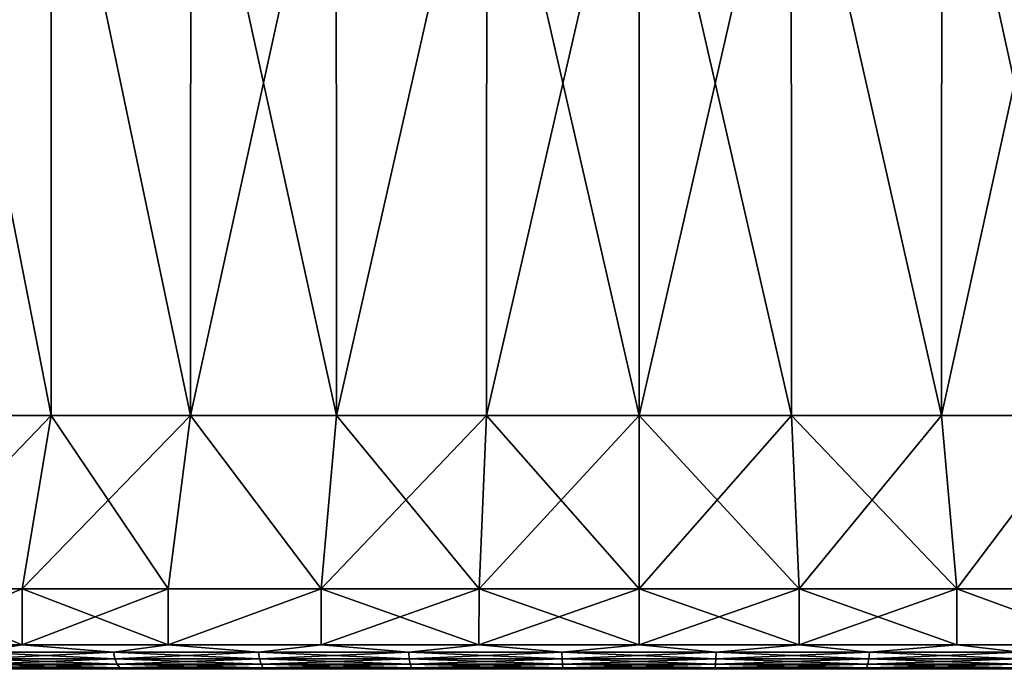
# Model space of a CAD drawing. Header units: metres. Extents: x -150 to 310, y -128 to 84.
# Tile 208 of 256: x 71.37 to 79.53, y 28.5 to 33.88. Entities that reach past the tile are written whole.
import ezdxf

# ---------------------------------------------------------------- set-up
doc = ezdxf.new("R2010")
doc.units = ezdxf.units.M
doc.layers.add('solid_26009703_SW0001', color=7, linetype='CONTINUOUS')
doc.layers.add('solid_26009703_SW0001_01', color=7, linetype='CONTINUOUS')

msp = doc.modelspace()

# ---------------------------------------------------------------- linework, layer by layer
at = {"layer": 'solid_26009703_SW0001'}
for points in [[(71.629585, 36.099998, -9.276491), (71.630775, 30.6, -9.277318), (70.548096, 30.6, -8.622808)], [(70.549065, 36.099998, -8.622966), (71.629585, 36.099998, -9.276491), (70.548096, 30.6, -8.622808)], [(70.549065, 36.099998, 8.622966), (70.548096, 30.6, 8.622808), (71.630775, 30.6, 9.277318)], [(71.629585, 36.099998, 9.276491), (70.549065, 36.099998, 8.622966), (71.630775, 30.6, 9.277318)], [(71.629585, 36.099998, -9.276491), (72.784592, 30.6, -9.796618), (71.630775, 30.6, -9.277318)], [(71.629585, 36.099998, -9.276491), (72.786148, 36.099998, -9.796956), (72.784592, 30.6, -9.796618)], [(71.629585, 36.099998, 9.276491), (71.630775, 30.6, 9.277318), (72.784592, 30.6, 9.796618)], [(72.786148, 36.099998, 9.796956), (71.629585, 36.099998, 9.276491), (72.784592, 30.6, 9.796618)], [(73.991577, 36.099998, -10.1724), (73.992661, 30.6, -10.173064), (72.784592, 30.6, -9.796618)], [(72.786148, 36.099998, -9.796956), (73.991577, 36.099998, -10.1724), (72.784592, 30.6, -9.796618)], [(72.786148, 36.099998, 9.796956), (72.784592, 30.6, 9.796618), (73.992661, 30.6, 10.173064)], [(73.991577, 36.099998, 10.1724), (72.786148, 36.099998, 9.796956), (73.992661, 30.6, 10.173064)], [(73.991577, 36.099998, -10.1724), (75.238037, 36.099998, -10.401186), (73.992661, 30.6, -10.173064)], [(75.238037, 36.099998, 10.401186), (73.991577, 36.099998, 10.1724), (73.992661, 30.6, 10.173064)], [(75.238037, 36.099998, -10.401186), (75.237152, 30.6, -10.401116), (73.992661, 30.6, -10.173064)], [(75.238037, 36.099998, 10.401186), (73.992661, 30.6, 10.173064), (75.237152, 30.6, 10.401116)], [(76.5, 36.099998, -10.477029), (76.5, 30.6, -10.4775), (75.237152, 30.6, -10.401116)], [(75.238037, 36.099998, -10.401186), (76.5, 36.099998, -10.477029), (75.237152, 30.6, -10.401116)], [(75.238037, 36.099998, 10.401186), (75.237152, 30.6, 10.401116), (76.5, 30.6, 10.4775)], [(76.5, 36.099998, 10.477029), (75.238037, 36.099998, 10.401186), (76.5, 30.6, 10.4775)], [(77.761963, 36.099998, -10.401186), (77.762848, 30.6, -10.401116), (76.5, 30.6, -10.4775)], [(76.5, 36.099998, -10.477029), (77.761963, 36.099998, -10.401186), (76.5, 30.6, -10.4775)], [(76.5, 36.099998, 10.477029), (76.5, 30.6, 10.4775), (77.762848, 30.6, 10.401116)], [(77.761963, 36.099998, 10.401186), (76.5, 36.099998, 10.477029), (77.762848, 30.6, 10.401116)], [(77.761963, 36.099998, -10.401186), (79.007339, 30.6, -10.173064), (77.762848, 30.6, -10.401116)], [(77.761963, 36.099998, -10.401186), (79.008423, 36.099998, -10.1724), (79.007339, 30.6, -10.173064)], [(77.761963, 36.099998, 10.401186), (77.762848, 30.6, 10.401116), (79.007339, 30.6, 10.173064)], [(79.008423, 36.099998, 10.1724), (77.761963, 36.099998, 10.401186), (79.007339, 30.6, 10.173064)], [(80.213852, 36.099998, -9.796956), (80.215408, 30.6, -9.796618), (79.007339, 30.6, -10.173064)], [(79.008423, 36.099998, -10.1724), (80.213852, 36.099998, -9.796956), (79.007339, 30.6, -10.173064)], [(71.630775, 30.6, -9.277318), (71.388107, 29.164444, -9.740047), (70.251312, 29.164444, -9.052838)], [(70.548096, 30.6, -8.622808), (71.630775, 30.6, -9.277318), (70.251312, 29.164444, -9.052838)], [(71.630775, 30.6, 9.277318), (70.251312, 29.164444, 9.052838), (71.388107, 29.164444, 9.740047)], [(71.630775, 30.6, 9.277318), (70.548096, 30.6, 8.622808), (70.251312, 29.164444, 9.052838)], [(72.784592, 30.6, -9.796618), (72.599266, 29.164444, -10.285148), (71.388107, 29.164444, -9.740047)], [(71.630775, 30.6, -9.277318), (72.784592, 30.6, -9.796618), (71.388107, 29.164444, -9.740047)], [(71.630775, 30.6, 9.277318), (71.388107, 29.164444, 9.740047), (72.599266, 29.164444, 10.285148)], [(72.784592, 30.6, 9.796618), (71.630775, 30.6, 9.277318), (72.599266, 29.164444, 10.285148)], [(72.784592, 30.6, -9.796618), (73.867477, 29.164444, -10.680348), (72.599266, 29.164444, -10.285148)], [(72.784592, 30.6, 9.796618), (72.599266, 29.164444, 10.285148), (73.867477, 29.164444, 10.680348)], [(72.784592, 30.6, -9.796618), (73.992661, 30.6, -10.173064), (73.867477, 29.164444, -10.680348)], [(73.992661, 30.6, 10.173064), (72.784592, 30.6, 9.796618), (73.867477, 29.164444, 10.680348)], [(75.237152, 30.6, -10.401116), (75.174202, 29.164444, -10.91981), (73.867477, 29.164444, -10.680348)], [(73.992661, 30.6, -10.173064), (75.237152, 30.6, -10.401116), (73.867477, 29.164444, -10.680348)], [(73.992661, 30.6, 10.173064), (73.867477, 29.164444, 10.680348), (75.174202, 29.164444, 10.91981)], [(75.237152, 30.6, 10.401116), (73.992661, 30.6, 10.173064), (75.174202, 29.164444, 10.91981)], [(76.5, 30.6, -10.4775), (76.5, 29.164444, -11), (75.174202, 29.164444, -10.91981)], [(75.237152, 30.6, -10.401116), (76.5, 30.6, -10.4775), (75.174202, 29.164444, -10.91981)], [(75.237152, 30.6, 10.401116), (75.174202, 29.164444, 10.91981), (76.5, 29.164444, 11)], [(76.5, 30.6, 10.4775), (75.237152, 30.6, 10.401116), (76.5, 29.164444, 11)], [(77.762848, 30.6, -10.401116), (77.825798, 29.164444, -10.91981), (76.5, 29.164444, -11)], [(76.5, 30.6, -10.4775), (77.762848, 30.6, -10.401116), (76.5, 29.164444, -11)], [(76.5, 30.6, 10.4775), (76.5, 29.164444, 11), (77.825798, 29.164444, 10.91981)], [(77.762848, 30.6, 10.401116), (76.5, 30.6, 10.4775), (77.825798, 29.164444, 10.91981)], [(77.762848, 30.6, -10.401116), (79.007339, 30.6, -10.173064), (77.825798, 29.164444, -10.91981)], [(77.762848, 30.6, 10.401116), (77.825798, 29.164444, 10.91981), (79.132523, 29.164444, 10.680348)], [(79.007339, 30.6, 10.173064), (77.762848, 30.6, 10.401116), (79.132523, 29.164444, 10.680348)], [(79.007339, 30.6, -10.173064), (79.132523, 29.164444, -10.680348), (77.825798, 29.164444, -10.91981)], [(79.007339, 30.6, -10.173064), (80.215408, 30.6, -9.796618), (79.132523, 29.164444, -10.680348)], [(80.215408, 30.6, 9.796618), (79.007339, 30.6, 10.173064), (79.132523, 29.164444, 10.680348)], [(80.215408, 30.6, -9.796618), (80.400734, 29.164444, -10.285148), (79.132523, 29.164444, -10.680348)], [(70.251289, 28.700001, -9.052823), (70.251312, 29.164444, -9.052838), (71.388107, 29.164444, -9.740047)], [(71.388046, 28.700001, -9.740017), (70.251289, 28.700001, -9.052823), (71.388107, 29.164444, -9.740047)], [(70.251289, 28.700001, 9.052823), (71.388046, 28.700001, 9.740017), (70.251312, 29.164444, 9.052838)], [(71.388046, 28.700001, 9.740017), (71.388107, 29.164444, 9.740047), (70.251312, 29.164444, 9.052838)], [(71.388046, 28.700001, -9.740017), (71.388107, 29.164444, -9.740047), (72.599266, 29.164444, -10.285148)], [(72.59935, 28.700001, -10.285179), (71.388046, 28.700001, -9.740017), (72.599266, 29.164444, -10.285148)], [(71.388046, 28.700001, 9.740017), (72.59935, 28.700001, 10.285179), (71.388107, 29.164444, 9.740047)], [(72.59935, 28.700001, 10.285179), (72.599266, 29.164444, 10.285148), (71.388107, 29.164444, 9.740047)], [(72.59935, 28.700001, -10.285179), (72.599266, 29.164444, -10.285148), (73.867477, 29.164444, -10.680348)], [(72.59935, 28.700001, 10.285179), (73.867477, 29.164444, 10.680348), (72.599266, 29.164444, 10.285148)], [(73.867531, 28.700001, -10.68036), (72.59935, 28.700001, -10.285179), (73.867477, 29.164444, -10.680348)], [(72.59935, 28.700001, 10.285179), (73.867531, 28.700001, 10.68036), (73.867477, 29.164444, 10.680348)], [(73.867531, 28.700001, -10.68036), (73.867477, 29.164444, -10.680348), (75.174202, 29.164444, -10.91981)], [(75.174095, 28.700001, 10.919798), (75.174202, 29.164444, 10.91981), (73.867477, 29.164444, 10.680348)], [(73.867531, 28.700001, 10.68036), (75.174095, 28.700001, 10.919798), (73.867477, 29.164444, 10.680348)], [(75.174095, 28.700001, -10.919798), (73.867531, 28.700001, -10.68036), (75.174202, 29.164444, -10.91981)], [(75.174095, 28.700001, -10.919798), (75.174202, 29.164444, -10.91981), (76.5, 29.164444, -11)], [(76.5, 28.700001, -11), (75.174095, 28.700001, -10.919798), (76.5, 29.164444, -11)], [(75.174095, 28.700001, 10.919798), (76.5, 28.700001, 11), (75.174202, 29.164444, 10.91981)], [(76.5, 28.700001, 11), (76.5, 29.164444, 11), (75.174202, 29.164444, 10.91981)], [(76.5, 28.700001, -11), (76.5, 29.164444, -11), (77.825798, 29.164444, -10.91981)], [(77.825905, 28.700001, -10.919798), (76.5, 28.700001, -11), (77.825798, 29.164444, -10.91981)], [(77.825905, 28.700001, 10.919798), (77.825798, 29.164444, 10.91981), (76.5, 29.164444, 11)], [(76.5, 28.700001, 11), (77.825905, 28.700001, 10.919798), (76.5, 29.164444, 11)], [(77.825905, 28.700001, -10.919798), (77.825798, 29.164444, -10.91981), (79.132523, 29.164444, -10.680348)], [(79.132469, 28.700001, 10.68036), (79.132523, 29.164444, 10.680348), (77.825798, 29.164444, 10.91981)], [(77.825905, 28.700001, 10.919798), (79.132469, 28.700001, 10.68036), (77.825798, 29.164444, 10.91981)], [(79.132469, 28.700001, -10.68036), (77.825905, 28.700001, -10.919798), (79.132523, 29.164444, -10.680348)], [(80.40065, 28.700001, -10.285179), (79.132469, 28.700001, -10.68036), (79.132523, 29.164444, -10.680348)], [(79.132469, 28.700001, 10.68036), (80.40065, 28.700001, 10.285179), (79.132523, 29.164444, 10.680348)], [(80.40065, 28.700001, 10.285179), (80.400734, 29.164444, 10.285148), (79.132523, 29.164444, 10.680348)], [(71.004898, 28.638197, -9.517802), (70.251289, 28.700001, -9.052823), (71.388046, 28.700001, -9.740017)], [(71.004898, 28.638197, 9.517802), (71.388046, 28.700001, 9.740017), (70.251289, 28.700001, 9.052823)], [(72.147003, 28.638197, -10.091389), (71.004898, 28.638197, -9.517802), (71.388046, 28.700001, -9.740017)], [(71.004898, 28.638197, 9.517802), (72.147003, 28.638197, 10.091389), (71.388046, 28.700001, 9.740017)], [(71.019119, 28.582392, -9.493168), (71.004898, 28.638197, -9.517802), (72.147003, 28.638197, -10.091389)], [(72.158264, 28.582392, 10.06527), (72.147003, 28.638197, 10.091389), (71.004898, 28.638197, 9.517802)], [(71.019119, 28.582392, 9.493168), (72.158264, 28.582392, 10.06527), (71.004898, 28.638197, 9.517802)], [(72.158264, 28.582392, -10.06527), (71.019119, 28.582392, -9.493168), (72.147003, 28.638197, -10.091389)], [(72.147003, 28.638197, -10.091389), (71.388046, 28.700001, -9.740017), (72.59935, 28.700001, -10.285179)], [(72.147003, 28.638197, 10.091389), (72.59935, 28.700001, 10.285179), (71.388046, 28.700001, 9.740017)], [(73.347969, 28.638197, -10.528507), (72.147003, 28.638197, -10.091389), (72.59935, 28.700001, -10.285179)], [(72.147003, 28.638197, 10.091389), (73.347969, 28.638197, 10.528507), (72.59935, 28.700001, 10.285179)], [(72.158264, 28.582392, -10.06527), (72.147003, 28.638197, -10.091389), (73.347969, 28.638197, -10.528507)], [(73.356133, 28.582392, 10.501257), (73.347969, 28.638197, 10.528507), (72.147003, 28.638197, 10.091389)], [(72.158264, 28.582392, 10.06527), (73.356133, 28.582392, 10.501257), (72.147003, 28.638197, 10.091389)], [(73.356133, 28.582392, -10.501257), (72.158264, 28.582392, -10.06527), (73.347969, 28.638197, -10.528507)], [(73.347969, 28.638197, -10.528507), (72.59935, 28.700001, -10.285179), (73.867531, 28.700001, -10.68036)], [(73.347969, 28.638197, 10.528507), (73.867531, 28.700001, 10.68036), (72.59935, 28.700001, 10.285179)], [(74.591568, 28.638197, -10.823245), (73.347969, 28.638197, -10.528507), (73.867531, 28.700001, -10.68036)], [(73.347969, 28.638197, 10.528507), (74.591568, 28.638197, 10.823245), (73.867531, 28.700001, 10.68036)], [(73.356133, 28.582392, -10.501257), (73.347969, 28.638197, -10.528507), (74.591568, 28.638197, -10.823245)], [(74.596512, 28.582392, 10.795233), (74.591568, 28.638197, 10.823245), (73.347969, 28.638197, 10.528507)], [(73.356133, 28.582392, 10.501257), (74.596512, 28.582392, 10.795233), (73.347969, 28.638197, 10.528507)], [(74.596512, 28.582392, -10.795233), (73.356133, 28.582392, -10.501257), (74.591568, 28.638197, -10.823245)], [(74.591568, 28.638197, -10.823245), (73.867531, 28.700001, -10.68036), (75.174095, 28.700001, -10.919798)], [(74.591568, 28.638197, 10.823245), (75.174095, 28.700001, 10.919798), (73.867531, 28.700001, 10.68036)], [(75.860977, 28.638197, -10.971618), (74.591568, 28.638197, -10.823245), (75.174095, 28.700001, -10.919798)], [(74.591568, 28.638197, 10.823245), (75.860977, 28.638197, 10.971618), (75.174095, 28.700001, 10.919798)], [(74.596512, 28.582392, -10.795233), (74.591568, 28.638197, -10.823245), (75.860977, 28.638197, -10.971618)], [(75.862633, 28.582392, 10.943221), (75.860977, 28.638197, 10.971618), (74.591568, 28.638197, 10.823245)], [(74.596512, 28.582392, 10.795233), (75.862633, 28.582392, 10.943221), (74.591568, 28.638197, 10.823245)], [(75.862633, 28.582392, -10.943221), (74.596512, 28.582392, -10.795233), (75.860977, 28.638197, -10.971618)], [(75.860977, 28.638197, -10.971618), (75.174095, 28.700001, -10.919798), (76.5, 28.700001, -11)], [(75.860977, 28.638197, 10.971618), (76.5, 28.700001, 11), (75.174095, 28.700001, 10.919798)], [(77.139023, 28.638197, -10.971618), (75.860977, 28.638197, -10.971618), (76.5, 28.700001, -11)], [(75.860977, 28.638197, 10.971618), (77.139023, 28.638197, 10.971618), (76.5, 28.700001, 11)], [(75.862633, 28.582392, -10.943221), (75.860977, 28.638197, -10.971618), (77.139023, 28.638197, -10.971618)], [(77.137367, 28.582392, 10.943221), (77.139023, 28.638197, 10.971618), (75.860977, 28.638197, 10.971618)], [(75.862633, 28.582392, 10.943221), (77.137367, 28.582392, 10.943221), (75.860977, 28.638197, 10.971618)], [(77.137367, 28.582392, -10.943221), (75.862633, 28.582392, -10.943221), (77.139023, 28.638197, -10.971618)], [(77.139023, 28.638197, -10.971618), (76.5, 28.700001, -11), (77.825905, 28.700001, -10.919798)], [(77.139023, 28.638197, 10.971618), (77.825905, 28.700001, 10.919798), (76.5, 28.700001, 11)], [(77.137367, 28.582392, -10.943221), (77.139023, 28.638197, -10.971618), (78.408432, 28.638197, -10.823245)], [(78.403488, 28.582392, -10.795233), (77.137367, 28.582392, -10.943221), (78.408432, 28.638197, -10.823245)], [(77.137367, 28.582392, 10.943221), (78.403488, 28.582392, 10.795233), (77.139023, 28.638197, 10.971618)], [(78.408432, 28.638197, -10.823245), (77.139023, 28.638197, -10.971618), (77.825905, 28.700001, -10.919798)], [(77.139023, 28.638197, 10.971618), (78.408432, 28.638197, 10.823245), (77.825905, 28.700001, 10.919798)], [(78.403488, 28.582392, 10.795233), (78.408432, 28.638197, 10.823245), (77.139023, 28.638197, 10.971618)], [(78.408432, 28.638197, -10.823245), (77.825905, 28.700001, -10.919798), (79.132469, 28.700001, -10.68036)], [(78.408432, 28.638197, 10.823245), (79.132469, 28.700001, 10.68036), (77.825905, 28.700001, 10.919798)], [(78.403488, 28.582392, -10.795233), (78.408432, 28.638197, -10.823245), (79.652031, 28.638197, -10.528507)], [(79.643867, 28.582392, -10.501257), (78.403488, 28.582392, -10.795233), (79.652031, 28.638197, -10.528507)], [(78.403488, 28.582392, 10.795233), (79.643867, 28.582392, 10.501257), (78.408432, 28.638197, 10.823245)], [(79.652031, 28.638197, -10.528507), (78.408432, 28.638197, -10.823245), (79.132469, 28.700001, -10.68036)], [(78.408432, 28.638197, 10.823245), (79.652031, 28.638197, 10.528507), (79.132469, 28.700001, 10.68036)], [(79.643867, 28.582392, 10.501257), (79.652031, 28.638197, 10.528507), (78.408432, 28.638197, 10.823245)], [(79.652031, 28.638197, 10.528507), (80.40065, 28.700001, 10.285179), (79.132469, 28.700001, 10.68036)], [(71.041275, 28.538122, -9.454794), (71.019119, 28.582392, -9.493168), (72.158264, 28.582392, -10.06527)], [(72.175819, 28.538122, 10.024584), (72.158264, 28.582392, 10.06527), (71.019119, 28.582392, 9.493168)], [(71.041275, 28.538122, 9.454794), (72.175819, 28.538122, 10.024584), (71.019119, 28.582392, 9.493168)], [(72.175819, 28.538122, -10.024584), (71.041275, 28.538122, -9.454794), (72.158264, 28.582392, -10.06527)], [(72.175819, 28.538122, -10.024584), (72.158264, 28.582392, -10.06527), (73.356133, 28.582392, -10.501257)], [(73.368835, 28.538122, 10.458808), (73.356133, 28.582392, 10.501257), (72.158264, 28.582392, 10.06527)], [(72.175819, 28.538122, 10.024584), (73.368835, 28.538122, 10.458808), (72.158264, 28.582392, 10.06527)], [(73.368835, 28.538122, -10.458808), (72.175819, 28.538122, -10.024584), (73.356133, 28.582392, -10.501257)], [(73.368835, 28.538122, -10.458808), (73.356133, 28.582392, -10.501257), (74.596512, 28.582392, -10.795233)], [(74.604202, 28.538122, 10.751595), (74.596512, 28.582392, 10.795233), (73.356133, 28.582392, 10.501257)], [(73.368835, 28.538122, 10.458808), (74.604202, 28.538122, 10.751595), (73.356133, 28.582392, 10.501257)], [(74.604202, 28.538122, -10.751595), (73.368835, 28.538122, -10.458808), (74.596512, 28.582392, -10.795233)], [(74.604202, 28.538122, -10.751595), (74.596512, 28.582392, -10.795233), (75.862633, 28.582392, -10.943221)], [(75.865204, 28.538122, 10.898985), (75.862633, 28.582392, 10.943221), (74.596512, 28.582392, 10.795233)], [(74.604202, 28.538122, 10.751595), (75.865204, 28.538122, 10.898985), (74.596512, 28.582392, 10.795233)], [(75.865204, 28.538122, -10.898985), (74.604202, 28.538122, -10.751595), (75.862633, 28.582392, -10.943221)], [(75.865204, 28.538122, -10.898985), (75.862633, 28.582392, -10.943221), (77.137367, 28.582392, -10.943221)], [(77.134796, 28.538122, 10.898985), (77.137367, 28.582392, 10.943221), (75.862633, 28.582392, 10.943221)], [(75.865204, 28.538122, 10.898985), (77.134796, 28.538122, 10.898985), (75.862633, 28.582392, 10.943221)], [(77.134796, 28.538122, -10.898985), (75.865204, 28.538122, -10.898985), (77.137367, 28.582392, -10.943221)], [(77.134796, 28.538122, -10.898985), (77.137367, 28.582392, -10.943221), (78.403488, 28.582392, -10.795233)], [(78.395798, 28.538122, -10.751595), (77.134796, 28.538122, -10.898985), (78.403488, 28.582392, -10.795233)], [(77.134796, 28.538122, 10.898985), (78.395798, 28.538122, 10.751595), (77.137367, 28.582392, 10.943221)], [(78.395798, 28.538122, 10.751595), (78.403488, 28.582392, 10.795233), (77.137367, 28.582392, 10.943221)], [(78.395798, 28.538122, -10.751595), (78.403488, 28.582392, -10.795233), (79.643867, 28.582392, -10.501257)], [(79.631165, 28.538122, -10.458808), (78.395798, 28.538122, -10.751595), (79.643867, 28.582392, -10.501257)], [(78.395798, 28.538122, 10.751595), (79.631165, 28.538122, 10.458808), (78.403488, 28.582392, 10.795233)], [(79.631165, 28.538122, 10.458808), (79.643867, 28.582392, 10.501257), (78.403488, 28.582392, 10.795233)], [(71.069191, 28.509731, 9.406443), (70.365891, 28.5, 8.888383), (71.479675, 28.5, 9.562023)], [(71.069191, 28.509731, -9.406443), (71.479675, 28.5, -9.562023), (70.365891, 28.5, -8.888383)], [(72.175819, 28.538122, -10.024584), (71.069191, 28.509731, -9.406443), (71.041275, 28.538122, -9.454794)], [(71.041275, 28.538122, 9.454794), (71.069191, 28.509731, 9.406443), (72.197929, 28.509731, 9.973318)], [(71.041275, 28.538122, 9.454794), (72.197929, 28.509731, 9.973318), (72.175819, 28.538122, 10.024584)], [(72.175819, 28.538122, -10.024584), (72.197929, 28.509731, -9.973318), (71.069191, 28.509731, -9.406443)], [(72.197929, 28.509731, 9.973318), (71.069191, 28.509731, 9.406443), (71.479675, 28.5, 9.562023)], [(71.069191, 28.509731, -9.406443), (72.197929, 28.509731, -9.973318), (71.479675, 28.5, -9.562023)], [(72.197929, 28.509731, 9.973318), (71.479675, 28.5, 9.562023), (72.671837, 28.5, 10.098509)], [(72.197929, 28.509731, -9.973318), (72.671837, 28.5, -10.098509), (71.479675, 28.5, -9.562023)], [(73.368835, 28.538122, -10.458808), (72.197929, 28.509731, -9.973318), (72.175819, 28.538122, -10.024584)], [(72.175819, 28.538122, 10.024584), (72.197929, 28.509731, 9.973318), (73.38485, 28.509731, 10.405322)], [(72.175819, 28.538122, 10.024584), (73.38485, 28.509731, 10.405322), (73.368835, 28.538122, 10.458808)], [(73.368835, 28.538122, -10.458808), (73.38485, 28.509731, -10.405322), (72.197929, 28.509731, -9.973318)], [(73.38485, 28.509731, 10.405322), (72.197929, 28.509731, 9.973318), (72.671837, 28.5, 10.098509)], [(72.197929, 28.509731, -9.973318), (73.38485, 28.509731, -10.405322), (72.671837, 28.5, -10.098509)], [(73.38485, 28.509731, 10.405322), (72.671837, 28.5, 10.098509), (73.91436, 28.5, 10.485509)], [(73.38485, 28.509731, -10.405322), (73.91436, 28.5, -10.485509), (72.671837, 28.5, -10.098509)], [(74.604202, 28.538122, -10.751595), (73.38485, 28.509731, -10.405322), (73.368835, 28.538122, -10.458808)], [(73.368835, 28.538122, 10.458808), (73.38485, 28.509731, 10.405322), (74.613899, 28.509731, 10.696611)], [(73.368835, 28.538122, 10.458808), (74.613899, 28.509731, 10.696611), (74.604202, 28.538122, 10.751595)], [(74.604202, 28.538122, -10.751595), (74.613899, 28.509731, -10.696611), (73.38485, 28.509731, -10.405322)], [(74.613899, 28.509731, 10.696611), (73.38485, 28.509731, 10.405322), (73.91436, 28.5, 10.485509)], [(73.38485, 28.509731, -10.405322), (74.613899, 28.509731, -10.696611), (73.91436, 28.5, -10.485509)], [(74.613899, 28.509731, 10.696611), (73.91436, 28.5, 10.485509), (75.199196, 28.5, 10.721336)], [(74.613899, 28.509731, -10.696611), (75.199196, 28.5, -10.721336), (73.91436, 28.5, -10.485509)], [(75.865204, 28.538122, -10.898985), (74.613899, 28.509731, -10.696611), (74.604202, 28.538122, -10.751595)], [(74.604202, 28.538122, 10.751595), (74.613899, 28.509731, 10.696611), (75.868454, 28.509731, 10.843248)], [(74.604202, 28.538122, 10.751595), (75.868454, 28.509731, 10.843248), (75.865204, 28.538122, 10.898985)], [(75.865204, 28.538122, -10.898985), (75.868454, 28.509731, -10.843248), (74.613899, 28.509731, -10.696611)], [(75.868454, 28.509731, 10.843248), (74.613899, 28.509731, 10.696611), (75.199196, 28.5, 10.721336)], [(74.613899, 28.509731, -10.696611), (75.868454, 28.509731, -10.843248), (75.199196, 28.5, -10.721336)], [(75.868454, 28.509731, 10.843248), (75.199196, 28.5, 10.721336), (76.5, 28.5, 10.799515)], [(75.868454, 28.509731, -10.843248), (76.5, 28.5, -10.799515), (75.199196, 28.5, -10.721336)], [(77.134796, 28.538122, -10.898985), (75.868454, 28.509731, -10.843248), (75.865204, 28.538122, -10.898985)], [(75.865204, 28.538122, 10.898985), (75.868454, 28.509731, 10.843248), (77.131546, 28.509731, 10.843248)], [(75.865204, 28.538122, 10.898985), (77.131546, 28.509731, 10.843248), (77.134796, 28.538122, 10.898985)], [(77.134796, 28.538122, -10.898985), (77.131546, 28.509731, -10.843248), (75.868454, 28.509731, -10.843248)], [(77.131546, 28.509731, 10.843248), (75.868454, 28.509731, 10.843248), (76.5, 28.5, 10.799515)], [(75.868454, 28.509731, -10.843248), (77.131546, 28.509731, -10.843248), (76.5, 28.5, -10.799515)], [(77.131546, 28.509731, 10.843248), (76.5, 28.5, 10.799515), (77.800804, 28.5, 10.721336)], [(77.131546, 28.509731, -10.843248), (77.800804, 28.5, -10.721336), (76.5, 28.5, -10.799515)], [(78.395798, 28.538122, -10.751595), (78.386101, 28.509731, -10.696611), (77.131546, 28.509731, -10.843248)], [(78.395798, 28.538122, -10.751595), (77.131546, 28.509731, -10.843248), (77.134796, 28.538122, -10.898985)], [(77.134796, 28.538122, 10.898985), (77.131546, 28.509731, 10.843248), (78.386101, 28.509731, 10.696611)], [(78.386101, 28.509731, 10.696611), (77.131546, 28.509731, 10.843248), (77.800804, 28.5, 10.721336)], [(77.131546, 28.509731, -10.843248), (78.386101, 28.509731, -10.696611), (77.800804, 28.5, -10.721336)], [(77.134796, 28.538122, 10.898985), (78.386101, 28.509731, 10.696611), (78.395798, 28.538122, 10.751595)], [(78.386101, 28.509731, 10.696611), (77.800804, 28.5, 10.721336), (79.08564, 28.5, 10.485509)], [(78.386101, 28.509731, -10.696611), (79.08564, 28.5, -10.485509), (77.800804, 28.5, -10.721336)], [(79.631165, 28.538122, -10.458808), (79.61515, 28.509731, -10.405322), (78.386101, 28.509731, -10.696611)], [(79.631165, 28.538122, -10.458808), (78.386101, 28.509731, -10.696611), (78.395798, 28.538122, -10.751595)], [(78.395798, 28.538122, 10.751595), (78.386101, 28.509731, 10.696611), (79.61515, 28.509731, 10.405322)], [(79.61515, 28.509731, 10.405322), (78.386101, 28.509731, 10.696611), (79.08564, 28.5, 10.485509)], [(78.386101, 28.509731, -10.696611), (79.61515, 28.509731, -10.405322), (79.08564, 28.5, -10.485509)], [(78.395798, 28.538122, 10.751595), (79.61515, 28.509731, 10.405322), (79.631165, 28.538122, 10.458808)], [(79.61515, 28.509731, -10.405322), (80.328163, 28.5, -10.098509), (79.08564, 28.5, -10.485509)]]:
    msp.add_3dface(points, dxfattribs=at)
at = {"layer": 'solid_26009703_SW0001_01'}
for points in [[(79.008423, 36.099998, 10.1724), (79.007339, 30.6, 10.173064), (80.215408, 30.6, 9.796618)], [(80.213852, 36.099998, 9.796956), (79.008423, 36.099998, 10.1724), (80.215408, 30.6, 9.796618)], [(80.215408, 30.6, 9.796618), (79.132523, 29.164444, 10.680348), (80.400734, 29.164444, 10.285148)], [(80.40065, 28.700001, -10.285179), (79.132523, 29.164444, -10.680348), (80.400734, 29.164444, -10.285148)], [(79.652031, 28.638197, -10.528507), (79.132469, 28.700001, -10.68036), (80.40065, 28.700001, -10.285179)], [(79.61515, 28.509731, 10.405322), (79.08564, 28.5, 10.485509), (80.328163, 28.5, 10.098509)]]:
    msp.add_3dface(points, dxfattribs=at)

doc.saveas('drawing.dxf')
